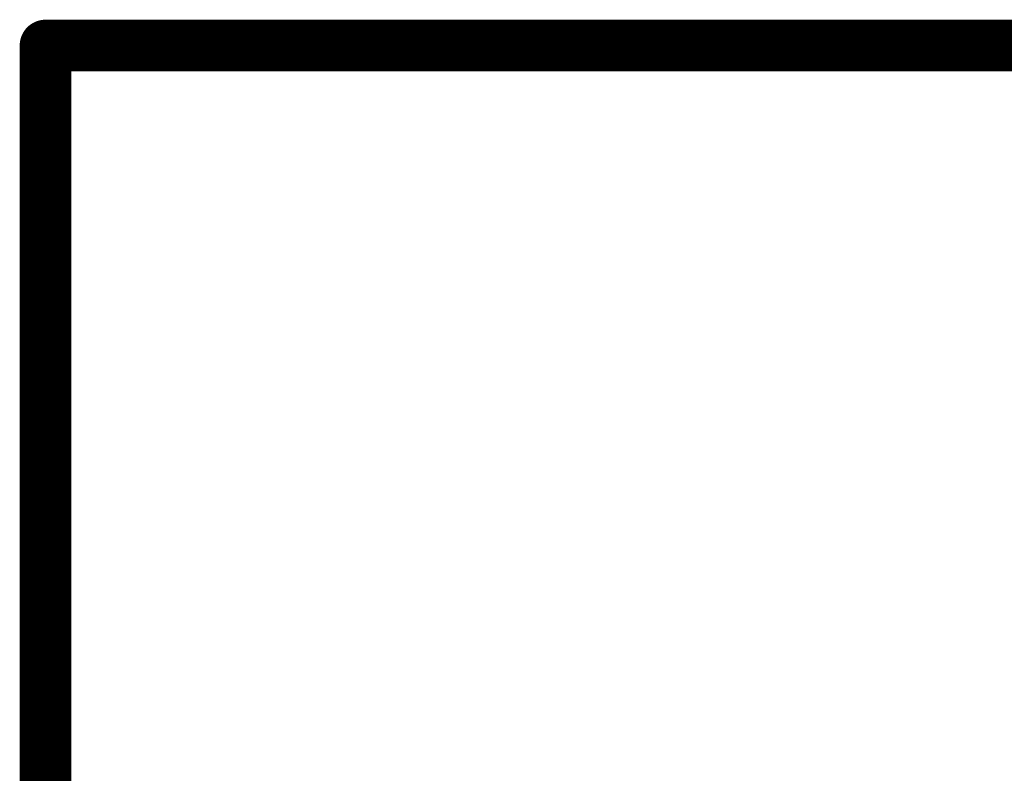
# Model space of a CAD drawing. Extents: x -1.7 to 9, y -2.8 to 5.2.
# Tile 86 of 227: x 6.36 to 6.741, y -2.292 to -2. Entities that reach past the tile are written whole.
import ezdxf

# ---------------------------------------------------------------- set-up
doc = ezdxf.new("R2010")
doc.units = 0
doc.layers.get('0').update_dxf_attribs({"linetype": 'CONTINUOUS'})
doc.layers.add('qfn32-50-23-b_document', color=1, linetype='CONTINUOUS')

# ---------------------------------------------------------------- blocks, each defined once
blk = doc.blocks.new('D58')
at = {"const_width": 0.005}
blk.add_lwpolyline([(-0.0025, 0, 1), (0.0025, 0, 1)], format="xyb", close=True, dxfattribs=at)
blk = doc.blocks.new('D60')
at = {"const_width": 0.01}
blk.add_lwpolyline([(-0.005, 0, 1), (0.005, 0, 1)], format="xyb", close=True, dxfattribs=at)

msp = doc.modelspace()

# ---------------------------------------------------------------- linework, layer by layer
at = {"layer": 'qfn32-50-23-b_document', "color": 1, "const_width": 0.01}
for points in [[(6.369582, -2.005, 1), (6.369582, -2.015)], [(6.374582, -2.01, 1), (6.364582, -2.01)]]:
    msp.add_lwpolyline(points, format="xyb", dxfattribs=at)
at = {"layer": 'qfn32-50-23-b_document', "color": 1}
for points, const_width in [([(6.369582, -2.31), (6.369582, -2.01)], 0.02), ([(6.369582, -2.01), (8.969582, -2.01)], 0.02), ([(6.369582, -2.005), (6.369582, -2.005)], 0.01), ([(6.369582, -2.005), (6.369582, -2.005)], 0.01), ([(6.374582, -2.01), (6.374582, -2.01)], 0.01), ([(6.374582, -2.01), (6.374582, -2.01)], 0.01)]:
    msp.add_lwpolyline(points, dxfattribs=dict(at, const_width=const_width))

# ---------------------------------------------------------------- block references
at = {"layer": 'qfn32-50-23-b_document'}
for name, p in [('D60', (6.369582, -2.01)), ('D60', (6.369582, -2.01)), ('D58', (6.369582, -2.005)), ('D58', (6.369582, -2.005)), ('D58', (6.369582, -2.005)), ('D58', (6.364582, -2.01)), ('D58', (6.374582, -2.01)), ('D58', (6.374582, -2.01)), ('D58', (6.374582, -2.01)), ('D58', (6.369582, -2.015))]:
    msp.add_blockref(name, p, dxfattribs=at)

doc.saveas('drawing.dxf')
